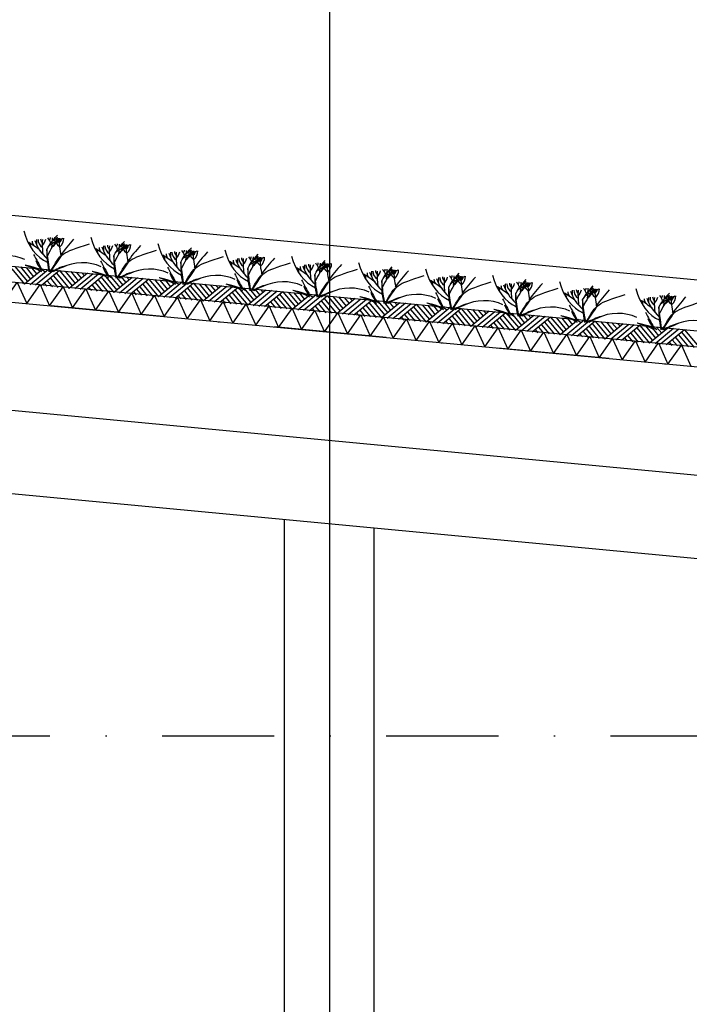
# Model space of a CAD drawing. Extents: x -18628 to 99585, y 127200 to 154480.
# Tile 26 of 59: x 27258 to 30245, y 141620 to 146009. Entities that reach past the tile are written whole.
import ezdxf

# ---------------------------------------------------------------- set-up
doc = ezdxf.new("R2010")
doc.units = 0
doc.header["$LTSCALE"] = 1000
doc.header["$MEASUREMENT"] = 0
doc.linetypes.add('DASHDOT', pattern=[1, 0.5, -0.25, 0, -0.25])
doc.layers.add('B02', color=7, linetype='CONTINUOUS')
doc.layers.add('B03', color=7, linetype='CONTINUOUS')

msp = doc.modelspace()

# ---------------------------------------------------------------- linework, layer by layer
at = {"layer": 'B02', "color": 5, "linetype": 'Continuous'}
msp.add_line((28639.5, 151594.9), (28639.5, 127199.6), dxfattribs=at)
at = {"layer": 'B02', "color": 5, "linetype": 'DASHDOT'}
for p, q in [((99585, 137916), (-15956, 148828)), ((-15111, 142816), (88225.3, 142816))]:
    msp.add_line(p, q, dxfattribs=at)
at = {"layer": 'B03', "color": 5, "linetype": 'Continuous'}
for p, q in [((58068, 142220.9), (-9164.9, 148576)), ((27222.8, 144898.8), (27279.5, 144830.1)), ((27236.8, 144909.5), (27293.7, 144841.8)), ((27261.7, 144907.1), (27306.8, 144852.6)), ((27361.3, 144897.7), (27279.5, 144830.1)), ((27286.6, 144904.8), (27319.9, 144863.5)), ((27311.5, 144902.4), (27334, 144875.2)), ((27336.4, 144900.1), (27348.2, 144886.9)), ((27386.2, 144895.4), (27304.4, 144827.8)), ((27411, 144893), (27329.3, 144825.4)), ((27435.9, 144890.7), (27354.2, 144823.1)), ((27395.5, 144856.3), (27428.9, 144816)), ((27408.7, 144868.1), (27453.8, 144813.6)), ((27421.9, 144880), (27478.7, 144811.3)), ((27435.9, 144890.7), (27492.8, 144823)), ((27460.8, 144888.3), (27505.9, 144833.8)), ((27560.4, 144878.9), (27478.7, 144811.3)), ((27485.7, 144886), (27519, 144844.7)), ((27585.3, 144876.6), (27503.5, 144809)), ((27510.6, 144883.6), (27533.1, 144856.4)), ((27610.2, 144874.2), (27528.4, 144806.6)), ((27535.5, 144881.3), (27547.3, 144868.1)), ((27635, 144871.9), (27553.3, 144804.2)), ((27621, 144861.1), (27677.8, 144792.5)), ((27635, 144871.9), (27691.9, 144804.2)), ((27659.9, 144869.5), (27705, 144815)), ((27759.5, 144860.1), (27677.8, 144792.5)), ((27684.8, 144867.2), (27718.1, 144825.9)), ((27784.4, 144857.8), (27702.7, 144790.1)), ((27709.7, 144864.8), (27732.2, 144837.6)), ((27809.3, 144855.4), (27727.5, 144787.8)), ((27734.6, 144862.5), (27746.4, 144849.3)), ((27367.4, 144834.9), (27379.1, 144820.7)), ((27381.5, 144845.6), (27404, 144818.4)), ((27566.5, 144816.1), (27578.2, 144801.9)), ((27580.6, 144826.8), (27603.1, 144799.5)), ((27594.6, 144837.5), (27628, 144797.2)), ((27607.8, 144849.3), (27652.9, 144794.9)), ((27834.2, 144853.1), (27752.4, 144785.5)), ((27793.8, 144818.7), (27827.1, 144778.4)), ((27806.9, 144830.5), (27852, 144776)), ((27820.1, 144842.3), (27876.9, 144773.7)), ((27834.2, 144853.1), (27891, 144785.4)), ((27859, 144850.7), (27904.1, 144796.2)), ((27958.6, 144841.3), (27876.9, 144773.7)), ((27883.9, 144848.4), (27917.2, 144807)), ((27983.5, 144839), (27901.8, 144771.3)), ((27908.8, 144846), (27931.4, 144818.8)), ((28008.4, 144836.6), (27926.7, 144769)), ((27933.7, 144843.7), (27945.5, 144830.5)), ((28033.3, 144834.3), (27951.6, 144766.6)), ((28006, 144811.7), (28051.1, 144757.2)), ((28019.2, 144823.5), (28076, 144754.9)), ((28033.3, 144834.3), (28090.2, 144766.6)), ((28058.2, 144831.9), (28103.2, 144777.4)), ((28157.7, 144822.5), (28076, 144754.9)), ((28083, 144829.6), (28116.3, 144788.2)), ((28182.6, 144820.2), (28100.9, 144752.5)), ((28107.9, 144827.2), (28130.5, 144800)), ((28207.5, 144817.8), (28125.8, 144750.2)), ((28132.8, 144824.9), (28144.7, 144811.7)), ((28232.4, 144815.5), (28150.7, 144747.8)), ((28232.4, 144815.5), (28289.3, 144747.8)), ((28257.3, 144813.1), (28302.4, 144758.6)), ((28282.2, 144810.8), (28315.4, 144769.4)), ((27765.6, 144797.3), (27777.3, 144783.1)), ((27779.7, 144808), (27802.2, 144780.8)), ((27964.7, 144778.5), (27976.5, 144764.3)), ((27978.8, 144789.2), (28001.3, 144761.9)), ((27992.9, 144799.9), (28026.2, 144759.6)), ((28177.9, 144770.4), (28200.5, 144743.1)), ((28192, 144781.1), (28225.3, 144740.8)), ((28205.2, 144792.9), (28250.2, 144738.4)), ((28218.3, 144804.7), (28275.1, 144736.1)), ((28356.8, 144803.7), (28275.1, 144736.1)), ((28381.7, 144801.4), (28300, 144733.7)), ((28307.1, 144808.4), (28329.6, 144781.2)), ((28406.6, 144799), (28324.9, 144731.4)), ((28332, 144806), (28343.8, 144792.9)), ((28431.5, 144796.6), (28349.8, 144729)), ((28404.3, 144774.1), (28449.3, 144719.6)), ((28417.4, 144785.9), (28474.2, 144717.3)), ((28431.5, 144796.6), (28488.4, 144729)), ((28456.4, 144794.3), (28501.5, 144739.8)), ((28556, 144784.9), (28474.2, 144717.3)), ((28481.3, 144792), (28514.5, 144750.6)), ((28580.8, 144782.5), (28499.1, 144714.9)), ((28506.2, 144789.6), (28528.7, 144762.4)), ((28605.7, 144780.2), (28524, 144712.6)), ((28531.1, 144787.2), (28542.9, 144774.1)), ((28630.6, 144777.9), (28548.9, 144710.2)), ((28616.5, 144767.1), (28673.3, 144698.5)), ((28630.6, 144777.9), (28687.5, 144710.2)), ((28655.5, 144775.5), (28700.6, 144721)), ((28755.1, 144766.1), (28673.3, 144698.5)), ((28680.4, 144773.1), (28713.7, 144731.8)), ((28705.3, 144770.8), (28727.8, 144743.5)), ((28730.2, 144768.4), (28742, 144755.3)), ((28163.8, 144759.6), (28175.6, 144745.5)), ((28363, 144740.9), (28374.7, 144726.7)), ((28377, 144751.6), (28399.6, 144724.3)), ((28391.1, 144762.3), (28424.5, 144722)), ((28576.1, 144732.8), (28598.7, 144705.5)), ((28590.2, 144743.5), (28623.6, 144703.2)), ((28603.4, 144755.3), (28648.5, 144700.8)), ((28780, 144763.7), (28698.2, 144696.1)), ((28804.8, 144761.4), (28723.1, 144693.8)), ((28829.7, 144759), (28748, 144691.4)), ((28789.3, 144724.7), (28822.7, 144684.4)), ((28802.5, 144736.5), (28847.6, 144682)), ((28815.7, 144748.3), (28872.5, 144679.7)), ((28829.7, 144759), (28886.6, 144691.4)), ((28854.6, 144756.7), (28899.7, 144702.2)), ((28954.2, 144747.3), (28872.5, 144679.7)), ((28879.5, 144754.3), (28912.8, 144713)), ((28979.1, 144744.9), (28897.3, 144677.3)), ((28904.4, 144752), (28926.9, 144724.8)), ((29004, 144742.6), (28922.2, 144675)), ((28929.3, 144749.6), (28941.1, 144736.5)), ((29028.8, 144740.2), (28947.1, 144672.6)), ((29014.8, 144729.5), (29071.6, 144660.9)), ((29028.8, 144740.2), (29085.7, 144672.6)), ((29053.7, 144737.9), (29098.8, 144683.4)), ((29153.3, 144728.5), (29071.6, 144660.9)), ((29078.6, 144735.5), (29111.9, 144694.2)), ((29178.2, 144726.1), (29096.5, 144658.5)), ((29103.5, 144733.2), (29126, 144706)), ((29203.1, 144723.8), (29121.3, 144656.2)), ((29128.4, 144730.8), (29140.2, 144717.7)), ((28562.1, 144722), (28573.8, 144707.9)), ((28761.2, 144703.2), (28772.9, 144689.1)), ((28775.2, 144714), (28797.8, 144686.7)), ((28960.3, 144684.4), (28972, 144670.3)), ((28974.4, 144695.2), (28996.9, 144667.9)), ((28988.4, 144705.9), (29021.8, 144665.6)), ((29001.6, 144717.7), (29046.7, 144663.2)), ((29228, 144721.4), (29146.2, 144653.8)), ((29187.5, 144687.1), (29220.9, 144646.8)), ((29200.7, 144698.9), (29245.8, 144644.4)), ((29213.9, 144710.7), (29270.7, 144642.1)), ((29228, 144721.4), (29284.8, 144653.8)), ((29252.8, 144719.1), (29297.9, 144664.6)), ((29352.4, 144709.7), (29270.7, 144642.1)), ((29277.7, 144716.7), (29311, 144675.4)), ((29377.3, 144707.3), (29295.6, 144639.7)), ((29302.6, 144714.4), (29325.2, 144687.1)), ((29402.2, 144705), (29320.5, 144637.4)), ((29327.5, 144712), (29339.3, 144698.9)), ((29427.1, 144702.6), (29345.3, 144635)), ((29399.8, 144680.1), (29444.9, 144625.6)), ((29413, 144691.9), (29469.8, 144623.3)), ((29427.1, 144702.6), (29484, 144635)), ((29452, 144700.3), (29497, 144645.8)), ((29551.5, 144690.9), (29469.8, 144623.3)), ((29476.8, 144697.9), (29510.1, 144656.6)), ((29576.4, 144688.5), (29494.7, 144620.9)), ((29501.7, 144695.6), (29524.3, 144668.3)), ((29601.3, 144686.2), (29519.6, 144618.6)), ((29526.6, 144693.2), (29538.4, 144680.1)), ((29626.2, 144683.8), (29544.5, 144616.2)), ((29626.2, 144683.8), (29683.1, 144616.2)), ((29651.1, 144681.5), (29696.2, 144627)), ((29676, 144679.1), (29709.2, 144637.8)), ((29159.4, 144665.6), (29171.1, 144651.5)), ((29173.5, 144676.4), (29196, 144649.1)), ((29358.5, 144646.8), (29370.2, 144632.7)), ((29372.6, 144657.5), (29395.1, 144630.3)), ((29386.7, 144668.3), (29420, 144628)), ((29571.7, 144638.8), (29594.2, 144611.5)), ((29585.8, 144649.5), (29619.1, 144609.2)), ((29599, 144661.3), (29644, 144606.8)), ((29612.1, 144673.1), (29668.9, 144604.5)), ((29750.6, 144672.1), (29668.9, 144604.5)), ((29775.5, 144669.7), (29693.8, 144602.1)), ((29700.9, 144676.8), (29723.4, 144649.5)), ((29800.4, 144667.4), (29718.7, 144599.8)), ((29725.7, 144674.4), (29737.6, 144661.2)), ((29825.3, 144665), (29743.6, 144597.4)), ((29798.1, 144642.5), (29843.1, 144588)), ((29811.2, 144654.3), (29868, 144585.6)), ((29825.3, 144665), (29882.2, 144597.4)), ((29850.2, 144662.7), (29895.3, 144608.2)), ((29949.8, 144653.3), (29868, 144585.6)), ((29875.1, 144660.3), (29908.3, 144619)), ((29974.6, 144650.9), (29892.9, 144583.3)), ((29900, 144658), (29922.5, 144630.7)), ((29999.5, 144648.6), (29917.8, 144581)), ((29924.9, 144655.6), (29936.7, 144642.5)), ((30024.4, 144646.2), (29942.7, 144578.6)), ((30010.3, 144635.5), (30067.1, 144566.9)), ((30024.4, 144646.2), (30081.3, 144578.6)), ((30049.3, 144643.9), (30094.4, 144589.4)), ((30148.9, 144634.5), (30067.1, 144566.9)), ((30074.2, 144641.5), (30107.5, 144600.2)), ((30099.1, 144639.2), (30121.6, 144611.9)), ((30124, 144636.8), (30135.8, 144623.6)), ((29557.6, 144628), (29569.4, 144613.9)), ((29756.8, 144609.2), (29768.5, 144595)), ((29770.8, 144619.9), (29793.4, 144592.7)), ((29784.9, 144630.7), (29818.2, 144590.4)), ((29969.9, 144601.1), (29992.5, 144573.9)), ((29984, 144611.9), (30017.4, 144571.5)), ((29997.2, 144623.7), (30042.2, 144569.2)), ((30173.8, 144632.1), (30092, 144564.5)), ((30198.6, 144629.8), (30116.9, 144562.1)), ((30223.5, 144627.4), (30141.8, 144559.8)), ((30183.1, 144593.1), (30216.5, 144552.7)), ((30196.3, 144604.9), (30241.4, 144550.4)), ((30209.5, 144616.7), (30266.3, 144548)), ((30223.5, 144627.4), (30280.4, 144559.8)), ((29955.9, 144590.4), (29967.6, 144576.2)), ((30155, 144571.6), (30166.7, 144557.4)), ((30169, 144582.3), (30191.6, 144555.1))]:
    msp.add_line(p, q, dxfattribs=at)
at = {"layer": 'B03', "color": 7, "linetype": 'Continuous'}
msp.add_line((-9176.2, 148348.3), (57981.3, 142006), dxfattribs=at)
at = {"layer": 'B03', "color": 1, "linetype": 'Continuous'}
for p, q in [((-9167.8, 148277.3), (57976.1, 141936)), ((-9176.2, 148187.7), (57971.8, 141846)), ((14649.4, 145084), (42639.5, 142440.5)), ((28439.5, 137966), (28439.5, 143781.6)), ((28839.5, 137966), (28839.5, 143743.8))]:
    msp.add_line(p, q, dxfattribs=at)
at = {"layer": 'B03', "color": 2, "linetype": 'Continuous'}
for p, q in [((14637.7, 145938.7), (42591.9, 143298.6)), ((14592.6, 145460.8), (42546.8, 142820.7))]:
    msp.add_line(p, q, dxfattribs=at)
at = {"layer": 'B03', "color": 5, "linetype": 'Continuous'}
for points in [[(27187.6, 144753.4), (27247.1, 144838.1), (27289.7, 144743.7)], [(27289.7, 144743.7), (27349.2, 144828.5), (27391.8, 144734.1)], [(27391.8, 144734.1), (27451.4, 144818.9), (27494, 144724.4)], [(27494, 144724.4), (27553.5, 144809.2), (27596.1, 144714.8)], [(27596.1, 144714.8), (27655.7, 144799.5), (27698.3, 144705.1)], [(27698.3, 144705.1), (27757.8, 144789.9), (27800.4, 144695.5)], [(27800.4, 144695.5), (27860, 144780.3), (27902.6, 144685.8)], [(27902.6, 144685.8), (27962.1, 144770.6), (28004.7, 144676.2)], [(28004.7, 144676.2), (28064.3, 144761), (28106.9, 144666.5)], [(28106.9, 144666.5), (28166.4, 144751.3), (28209, 144656.9)], [(28209, 144656.9), (28268.5, 144741.7), (28311.2, 144647.2)], [(28311.2, 144647.2), (28370.7, 144732), (28413.3, 144637.6)], [(28413.3, 144637.6), (28472.8, 144722.4), (28515.5, 144628)], [(28515.5, 144628), (28575, 144712.7), (28617.6, 144618.3)], [(28617.6, 144618.3), (28677.1, 144703.1), (28719.7, 144608.7)], [(28719.7, 144608.7), (28779.3, 144693.4), (28821.9, 144599)], [(28821.9, 144599), (28881.4, 144683.8), (28924, 144589.4)], [(28924, 144589.4), (28983.6, 144674.1), (29026.2, 144579.7)], [(29026.2, 144579.7), (29085.7, 144664.5), (29128.3, 144570.1)], [(29128.3, 144570.1), (29187.9, 144654.9), (29230.5, 144560.4)], [(29230.5, 144560.4), (29290, 144645.2), (29332.6, 144550.8)], [(29332.6, 144550.8), (29392.2, 144635.5), (29434.8, 144541.1)], [(29434.8, 144541.1), (29494.3, 144625.9), (29536.9, 144531.5)], [(29536.9, 144531.5), (29596.4, 144616.3), (29639, 144521.8)], [(29639, 144521.8), (29698.6, 144606.6), (29741.2, 144512.2)], [(29741.2, 144512.2), (29800.7, 144597), (29843.3, 144502.5)], [(29843.3, 144502.5), (29902.9, 144587.3), (29945.5, 144492.9)], [(29945.5, 144492.9), (30005, 144577.7), (30047.6, 144483.2)], [(30047.6, 144483.2), (30107.2, 144568), (30149.8, 144473.6)], [(30149.8, 144473.6), (30209.3, 144558.4), (30251.9, 144464)]]:
    msp.add_lwpolyline(points, dxfattribs=at)
for centre, major_axis, ratio, start_param, end_param in [((27433.3, 145138.6), (0, 221.9), 0.744818, 1.89324, 2.833024), ((27422.2, 145029), (82.2, 0), 0.660641, 3.127227, 3.861374), ((27395.5, 145031.3), (43.9, 0), 0.660641, 3.11489, 3.740647), ((27240.4, 145046.4), (136.6, 0), 0.660641, 5.766599, 6.106268), ((28126.4, 144802.2), (780.2, 0), 0.660641, 2.672959, 2.83724), ((27291.6, 145001.9), (106.3, 0), 0.660641, 0.168666, 0.523639), ((27363.4, 145037.4), (32.1, 0), 0.660641, 5.702662, 6.319964), ((28191.8, 144479.5), (1125.8, 0), 0.660641, 2.302834, 2.361653), ((26474.1, 145041.8), (930.5, 0), 0.660641, 6.203932, 6.276051), ((27277.5, 145108.7), (182, 0), 0.660641, 5.494245, 5.671447), ((27589.2, 144929.8), (209.9, 0), 0.660641, 2.289302, 2.622785), ((27540.3, 145052.3), (133, 0), 0.660641, 3.3755, 3.801171), ((27449, 145031.9), (27.8, 0), 0.660641, 3.052601, 4.146823), ((28065.6, 145026.1), (631.5, 0), 0.660641, 3.120153, 3.307181), ((27347.8, 145035), (107, 0), 0.660641, 5.689062, 6.294216), ((27400.8, 145033.7), (43.8, 0), 0.660641, 5.674398, 6.301457), ((29106.6, 144407.8), (1864.2, 0), 0.660641, 2.611038, 2.678375), ((27732, 145110.3), (0, 221.9), 0.744818, 1.89324, 2.833024), ((26958.4, 144767.9), (506.6, 0), 0.660641, 0.68343, 0.834515), ((27283.7, 144998), (25, 0), 0.660641, 6.250795, 7.087454), ((27380.3, 145021), (66.2, 0), 0.660641, 3.115421, 3.534564), ((27667.4, 145075.2), (349.9, 0), 0.660641, 3.359516, 3.751905), ((38266.1, 144986.1), (10932.7, 0), 0.660641, 3.135652, 3.138449), ((28230.8, 145010.5), (871.9, 0), 0.660641, 3.10941, 3.218759), ((27257.1, 144739.7), (506.6, 0), 0.660641, 0.68343, 0.834515), ((27679, 144992.8), (66.2, 0), 0.660641, 3.115421, 3.534564), ((27966.1, 145047), (349.9, 0), 0.660641, 3.359516, 3.751905), ((38564.8, 144957.9), (10932.7, 0), 0.660641, 3.135652, 3.138449), ((27720.9, 145000.8), (82.2, 0), 0.660641, 3.127227, 3.861374), ((27694.1, 145003.1), (43.9, 0), 0.660641, 3.11489, 3.740647), ((28529.5, 144982.2), (871.9, 0), 0.660641, 3.10941, 3.218759), ((27539, 145018.2), (136.6, 0), 0.660641, 5.766599, 6.106268), ((28425.1, 144774), (780.2, 0), 0.660641, 2.672959, 2.83724), ((27590.3, 144973.7), (106.3, 0), 0.660641, 0.168666, 0.523639), ((27662.1, 145009.2), (32.1, 0), 0.660641, 5.702662, 6.319964), ((28490.5, 144451.3), (1125.8, 0), 0.660641, 2.302834, 2.361653), ((26772.7, 145013.6), (930.5, 0), 0.660641, 6.203932, 6.276051), ((27576.2, 145080.5), (182, 0), 0.660641, 5.494245, 5.671447), ((27887.8, 144901.6), (209.9, 0), 0.660641, 2.289302, 2.622785), ((27839, 145024.1), (133, 0), 0.660641, 3.3755, 3.801171), ((27747.6, 145003.6), (27.8, 0), 0.660641, 3.052601, 4.146823), ((28364.3, 144997.9), (631.5, 0), 0.660641, 3.120153, 3.307181), ((27646.5, 145006.8), (107, 0), 0.660641, 5.689062, 6.294216), ((27699.4, 145005.5), (43.8, 0), 0.660641, 5.674398, 6.301457), ((29405.3, 144379.6), (1864.2, 0), 0.660641, 2.611038, 2.678375), ((28030.7, 145082.1), (0, 221.9), 0.744818, 1.89324, 2.833024), ((27197.7, 144862.1), (144.6, 0), 0.660641, 0.95331, 2.235111), ((36348.4, 147049.6), (9564.7, 0), 0.660641, 3.478125, 3.489628), ((27582.4, 144969.8), (25, 0), 0.660641, 6.250795, 7.087454), ((27555.8, 144711.5), (506.6, 0), 0.660641, 0.68343, 0.834515), ((27881.1, 144941.6), (25, 0), 0.660641, 6.250795, 7.087454), ((27977.7, 144964.5), (66.2, 0), 0.660641, 3.115421, 3.534564), ((28264.7, 145018.7), (349.9, 0), 0.660641, 3.359516, 3.751905), ((38863.4, 144929.7), (10932.7, 0), 0.660641, 3.135652, 3.138449), ((28019.5, 144972.6), (82.2, 0), 0.660641, 3.127227, 3.861374), ((27992.8, 144974.9), (43.9, 0), 0.660641, 3.11489, 3.740647), ((28828.2, 144954), (871.9, 0), 0.660641, 3.10941, 3.218759), ((27837.7, 144990), (136.6, 0), 0.660641, 5.766599, 6.106268), ((28723.8, 144745.8), (780.2, 0), 0.660641, 2.672959, 2.83724), ((27888.9, 144945.5), (106.3, 0), 0.660641, 0.168666, 0.523639), ((27960.8, 144981), (32.1, 0), 0.660641, 5.702662, 6.319964), ((28789.1, 144423.1), (1125.8, 0), 0.660641, 2.302834, 2.361653), ((27071.4, 144985.4), (930.5, 0), 0.660641, 6.203932, 6.276051), ((27874.9, 145052.3), (182, 0), 0.660641, 5.494245, 5.671447), ((28186.5, 144873.4), (209.9, 0), 0.660641, 2.289302, 2.622785), ((28137.7, 144995.9), (133, 0), 0.660641, 3.3755, 3.801171), ((28046.3, 144975.4), (27.8, 0), 0.660641, 3.052601, 4.146823), ((28662.9, 144969.6), (631.5, 0), 0.660641, 3.120153, 3.307181), ((27945.2, 144978.5), (107, 0), 0.660641, 5.689062, 6.294216), ((27998.1, 144977.3), (43.8, 0), 0.660641, 5.674398, 6.301457), ((29704, 144351.3), (1864.2, 0), 0.660641, 2.611038, 2.678375), ((28329.4, 145053.9), (0, 221.9), 0.744818, 1.89324, 2.833024), ((39162.1, 144901.5), (10932.7, 0), 0.660641, 3.135652, 3.138449), ((28318.2, 144944.4), (82.2, 0), 0.660641, 3.127227, 3.861374), ((28291.5, 144946.7), (43.9, 0), 0.660641, 3.11489, 3.740647), ((29126.8, 144925.8), (871.9, 0), 0.660641, 3.10941, 3.218759), ((28136.4, 144961.8), (136.6, 0), 0.660641, 5.766599, 6.106268), ((29022.5, 144717.6), (780.2, 0), 0.660641, 2.672959, 2.83724), ((28187.6, 144917.3), (106.3, 0), 0.660641, 0.168666, 0.523639), ((28259.5, 144952.8), (32.1, 0), 0.660641, 5.702662, 6.319964), ((29087.8, 144394.9), (1125.8, 0), 0.660641, 2.302834, 2.361653), ((27370.1, 144957.2), (930.5, 0), 0.660641, 6.203932, 6.276051), ((28173.5, 145024.1), (182, 0), 0.660641, 5.494245, 5.671447), ((28485.2, 144845.2), (209.9, 0), 0.660641, 2.289302, 2.622785), ((28436.3, 144967.7), (133, 0), 0.660641, 3.3755, 3.801171), ((28345, 144947.2), (27.8, 0), 0.660641, 3.052601, 4.146823), ((28961.6, 144941.4), (631.5, 0), 0.660641, 3.120153, 3.307181), ((28243.8, 144950.3), (107, 0), 0.660641, 5.689062, 6.294216), ((28296.8, 144949.1), (43.8, 0), 0.660641, 5.674398, 6.301457), ((30002.6, 144323.1), (1864.2, 0), 0.660641, 2.611038, 2.678375), ((28628, 145025.7), (0, 221.9), 0.744818, 1.89324, 2.833024), ((27552.8, 144969.9), (228.6, 0), 0.660641, 3.374473, 3.651764), ((27545.8, 144783.8), (210.8, 0), 0.660641, 1.96762, 2.325094), ((27536.5, 144800.2), (181.9, 0), 0.660641, 2.065597, 2.35593), ((27537.9, 144830), (144.6, 0), 0.660641, 0.95331, 2.235111), ((36647, 147021.4), (9564.7, 0), 0.660641, 3.478125, 3.489628), ((27851.4, 144941.7), (228.6, 0), 0.660641, 3.374473, 3.651764), ((27836.6, 144801.8), (144.6, 0), 0.660641, 0.95331, 2.235111), ((36945.7, 146993.2), (9564.7, 0), 0.660641, 3.478125, 3.489628), ((27854.5, 144683.3), (506.6, 0), 0.660641, 0.68343, 0.834515), ((28179.7, 144913.4), (25, 0), 0.660641, 6.250795, 7.087454), ((28276.3, 144936.3), (66.2, 0), 0.660641, 3.115421, 3.534564), ((28563.4, 144990.5), (349.9, 0), 0.660641, 3.359516, 3.751905), ((28153.1, 144655.1), (506.6, 0), 0.660641, 0.68343, 0.834515), ((28575, 144908.1), (66.2, 0), 0.660641, 3.115421, 3.534564), ((28862.1, 144962.3), (349.9, 0), 0.660641, 3.359516, 3.751905), ((39460.8, 144873.3), (10932.7, 0), 0.660641, 3.135652, 3.138449), ((28616.9, 144916.2), (82.2, 0), 0.660641, 3.127227, 3.861374), ((28590.2, 144918.5), (43.9, 0), 0.660641, 3.11489, 3.740647), ((29425.5, 144897.6), (871.9, 0), 0.660641, 3.10941, 3.218759), ((28435, 144933.5), (136.6, 0), 0.660641, 5.766599, 6.106268), ((29321.1, 144689.4), (780.2, 0), 0.660641, 2.672959, 2.83724), ((28486.3, 144889.1), (106.3, 0), 0.660641, 0.168666, 0.523639), ((28558.1, 144924.6), (32.1, 0), 0.660641, 5.702662, 6.319964), ((29386.5, 144366.6), (1125.8, 0), 0.660641, 2.302834, 2.361653), ((27668.7, 144929), (930.5, 0), 0.660641, 6.203932, 6.276051), ((28472.2, 144995.9), (182, 0), 0.660641, 5.494245, 5.671447), ((28783.8, 144817), (209.9, 0), 0.660641, 2.289302, 2.622785), ((28735, 144939.5), (133, 0), 0.660641, 3.3755, 3.801171), ((28643.6, 144919), (27.8, 0), 0.660641, 3.052601, 4.146823), ((29260.3, 144913.2), (631.5, 0), 0.660641, 3.120153, 3.307181), ((28542.5, 144922.1), (107, 0), 0.660641, 5.689062, 6.294216), ((28595.4, 144920.8), (43.8, 0), 0.660641, 5.674398, 6.301457), ((30301.3, 144294.9), (1864.2, 0), 0.660641, 2.611038, 2.678375), ((28926.7, 144997.5), (0, 221.9), 0.744818, 1.89324, 2.833024), ((28770.9, 144967.7), (182, 0), 0.660641, 5.494245, 5.671447), ((29225.4, 144969.3), (0, 221.9), 0.744818, 1.89324, 2.833024), ((27844.5, 144755.5), (210.8, 0), 0.660641, 1.96762, 2.325094), ((27835.1, 144772), (181.9, 0), 0.660641, 2.065597, 2.35593), ((28150.1, 144913.5), (228.6, 0), 0.660641, 3.374473, 3.651764), ((28143.1, 144727.3), (210.8, 0), 0.660641, 1.96762, 2.325094), ((28135.3, 144773.6), (144.6, 0), 0.660641, 0.95331, 2.235111), ((37244.4, 146965), (9564.7, 0), 0.660641, 3.478125, 3.489628), ((28478.4, 144885.2), (25, 0), 0.660641, 6.250795, 7.087454), ((28451.8, 144626.9), (506.6, 0), 0.660641, 0.68343, 0.834515), ((28777.1, 144857), (25, 0), 0.660641, 6.250795, 7.087454), ((28873.7, 144879.9), (66.2, 0), 0.660641, 3.115421, 3.534564), ((29160.8, 144934.1), (349.9, 0), 0.660641, 3.359516, 3.751905), ((39759.5, 144845.1), (10932.7, 0), 0.660641, 3.135652, 3.138449), ((28915.6, 144888), (82.2, 0), 0.660641, 3.127227, 3.861374), ((28888.8, 144890.3), (43.9, 0), 0.660641, 3.11489, 3.740647), ((29724.2, 144869.4), (871.9, 0), 0.660641, 3.10941, 3.218759), ((28733.7, 144905.3), (136.6, 0), 0.660641, 5.766599, 6.106268), ((29619.8, 144661.2), (780.2, 0), 0.660641, 2.672959, 2.83724), ((28785, 144860.9), (106.3, 0), 0.660641, 0.168666, 0.523639), ((28856.8, 144896.4), (32.1, 0), 0.660641, 5.702662, 6.319964), ((29685.1, 144338.4), (1125.8, 0), 0.660641, 2.302834, 2.361653), ((27967.4, 144900.8), (930.5, 0), 0.660641, 6.203932, 6.276051), ((29082.5, 144788.8), (209.9, 0), 0.660641, 2.289302, 2.622785), ((29033.7, 144911.3), (133, 0), 0.660641, 3.3755, 3.801171), ((28942.3, 144890.8), (27.8, 0), 0.660641, 3.052601, 4.146823), ((29558.9, 144885), (631.5, 0), 0.660641, 3.120153, 3.307181), ((28841.2, 144893.9), (107, 0), 0.660641, 5.689062, 6.294216), ((28894.1, 144892.6), (43.8, 0), 0.660641, 5.674398, 6.301457), ((30600, 144266.7), (1864.2, 0), 0.660641, 2.611038, 2.678375), ((29459.4, 144905.9), (349.9, 0), 0.660641, 3.359516, 3.751905), ((40058.1, 144816.9), (10932.7, 0), 0.660641, 3.135652, 3.138449), ((29214.2, 144859.8), (82.2, 0), 0.660641, 3.127227, 3.861374), ((29187.5, 144862.1), (43.9, 0), 0.660641, 3.11489, 3.740647), ((30022.8, 144841.2), (871.9, 0), 0.660641, 3.10941, 3.218759), ((29032.4, 144877.1), (136.6, 0), 0.660641, 5.766599, 6.106268), ((29918.5, 144633), (780.2, 0), 0.660641, 2.672959, 2.83724), ((29083.6, 144832.7), (106.3, 0), 0.660641, 0.168666, 0.523639), ((29155.5, 144868.2), (32.1, 0), 0.660641, 5.702662, 6.319964), ((29983.8, 144310.2), (1125.8, 0), 0.660641, 2.302834, 2.361653), ((28266.1, 144872.5), (930.5, 0), 0.660641, 6.203932, 6.276051), ((29069.5, 144939.5), (182, 0), 0.660641, 5.494245, 5.671447), ((29381.2, 144760.5), (209.9, 0), 0.660641, 2.289302, 2.622785), ((29332.3, 144883.1), (133, 0), 0.660641, 3.3755, 3.801171), ((29241, 144862.6), (27.8, 0), 0.660641, 3.052601, 4.146823), ((29857.6, 144856.8), (631.5, 0), 0.660641, 3.120153, 3.307181), ((29139.8, 144865.7), (107, 0), 0.660641, 5.689062, 6.294216), ((29192.8, 144864.4), (43.8, 0), 0.660641, 5.674398, 6.301457), ((30898.7, 144238.5), (1864.2, 0), 0.660641, 2.611038, 2.678375), ((29524, 144941.1), (0, 221.9), 0.744818, 1.89324, 2.833024), ((28133.8, 144743.8), (181.9, 0), 0.660641, 2.065597, 2.35593), ((28448.8, 144885.3), (228.6, 0), 0.660641, 3.374473, 3.651764), ((28441.8, 144699.1), (210.8, 0), 0.660641, 1.96762, 2.325094), ((28432.5, 144715.6), (181.9, 0), 0.660641, 2.065597, 2.35593), ((28433.9, 144745.4), (144.6, 0), 0.660641, 0.95331, 2.235111), ((37543.1, 146936.8), (9564.7, 0), 0.660641, 3.478125, 3.489628), ((28747.4, 144857.1), (228.6, 0), 0.660641, 3.374473, 3.651764), ((28732.6, 144717.2), (144.6, 0), 0.660641, 0.95331, 2.235111), ((37841.7, 146908.6), (9564.7, 0), 0.660641, 3.478125, 3.489628), ((28750.5, 144598.7), (506.6, 0), 0.660641, 0.68343, 0.834515), ((29075.8, 144828.8), (25, 0), 0.660641, 6.250795, 7.087454), ((29172.3, 144851.7), (66.2, 0), 0.660641, 3.115421, 3.534564), ((29049.1, 144570.5), (506.6, 0), 0.660641, 0.68343, 0.834515), ((29374.4, 144800.6), (25, 0), 0.660641, 6.250795, 7.087454), ((29471, 144823.5), (66.2, 0), 0.660641, 3.115421, 3.534564), ((29758.1, 144877.7), (349.9, 0), 0.660641, 3.359516, 3.751905), ((40356.8, 144788.7), (10932.7, 0), 0.660641, 3.135652, 3.138449), ((29512.9, 144831.6), (82.2, 0), 0.660641, 3.127227, 3.861374), ((29486.2, 144833.9), (43.9, 0), 0.660641, 3.11489, 3.740647), ((30321.5, 144813), (871.9, 0), 0.660641, 3.10941, 3.218759), ((29331.1, 144848.9), (136.6, 0), 0.660641, 5.766599, 6.106268), ((30217.1, 144604.7), (780.2, 0), 0.660641, 2.672959, 2.83724), ((29382.3, 144804.5), (106.3, 0), 0.660641, 0.168666, 0.523639), ((29454.1, 144840), (32.1, 0), 0.660641, 5.702662, 6.319964), ((30282.5, 144282), (1125.8, 0), 0.660641, 2.302834, 2.361653), ((28564.7, 144844.3), (930.5, 0), 0.660641, 6.203932, 6.276051), ((29368.2, 144911.3), (182, 0), 0.660641, 5.494245, 5.671447), ((29679.8, 144732.3), (209.9, 0), 0.660641, 2.289302, 2.622785), ((29631, 144854.9), (133, 0), 0.660641, 3.3755, 3.801171), ((29539.6, 144834.4), (27.8, 0), 0.660641, 3.052601, 4.146823), ((30156.3, 144828.6), (631.5, 0), 0.660641, 3.120153, 3.307181), ((29438.5, 144837.5), (107, 0), 0.660641, 5.689062, 6.294216), ((29491.5, 144836.2), (43.8, 0), 0.660641, 5.674398, 6.301457), ((31197.3, 144210.3), (1864.2, 0), 0.660641, 2.611038, 2.678375), ((29822.7, 144912.9), (0, 221.9), 0.744818, 1.89324, 2.833024), ((29681, 144776.2), (106.3, 0), 0.660641, 0.168666, 0.523639), ((29752.8, 144811.8), (32.1, 0), 0.660641, 5.702662, 6.319964), ((28863.4, 144816.1), (930.5, 0), 0.660641, 6.203932, 6.276051), ((29666.9, 144883.1), (182, 0), 0.660641, 5.494245, 5.671447), ((29737.2, 144809.3), (107, 0), 0.660641, 5.689062, 6.294216), ((30162.9, 144880.7), (0, 221.9), 0.744818, 1.89324, 2.833024), ((28740.5, 144670.9), (210.8, 0), 0.660641, 1.96762, 2.325094), ((28731.2, 144687.4), (181.9, 0), 0.660641, 2.065597, 2.35593), ((29046.1, 144828.9), (228.6, 0), 0.660641, 3.374473, 3.651764), ((29039.1, 144642.7), (210.8, 0), 0.660641, 1.96762, 2.325094), ((29031.3, 144689), (144.6, 0), 0.660641, 0.95331, 2.235111), ((38140.4, 146880.4), (9564.7, 0), 0.660641, 3.478125, 3.489628), ((29347.8, 144542.3), (506.6, 0), 0.660641, 0.68343, 0.834515), ((29673.1, 144772.4), (25, 0), 0.660641, 6.250795, 7.087454), ((29769.7, 144795.3), (66.2, 0), 0.660641, 3.115421, 3.534564), ((30056.8, 144849.5), (349.9, 0), 0.660641, 3.359516, 3.751905), ((40655.5, 144760.5), (10932.7, 0), 0.660641, 3.135652, 3.138449), ((29811.6, 144803.4), (82.2, 0), 0.660641, 3.127227, 3.861374), ((29784.8, 144805.7), (43.9, 0), 0.660641, 3.11489, 3.740647), ((30620.2, 144784.8), (871.9, 0), 0.660641, 3.10941, 3.218759), ((29629.7, 144820.7), (136.6, 0), 0.660641, 5.766599, 6.106268), ((30515.8, 144576.5), (780.2, 0), 0.660641, 2.672959, 2.83724), ((30581.2, 144253.8), (1125.8, 0), 0.660641, 2.302834, 2.361653), ((29978.5, 144704.1), (209.9, 0), 0.660641, 2.289302, 2.622785), ((29929.7, 144826.6), (133, 0), 0.660641, 3.3755, 3.801171), ((29838.3, 144806.2), (27.8, 0), 0.660641, 3.052601, 4.146823), ((30455, 144800.4), (631.5, 0), 0.660641, 3.120153, 3.307181), ((29790.1, 144808), (43.8, 0), 0.660641, 5.674398, 6.301457), ((31496, 144182.1), (1864.2, 0), 0.660641, 2.611038, 2.678375), ((30397, 144817.3), (349.9, 0), 0.660641, 3.359516, 3.751905), ((40995.7, 144728.3), (10932.7, 0), 0.660641, 3.135652, 3.138449), ((30151.8, 144771.2), (82.2, 0), 0.660641, 3.127227, 3.861374), ((30125.1, 144773.5), (43.9, 0), 0.660641, 3.11489, 3.740647), ((30960.4, 144752.6), (871.9, 0), 0.660641, 3.10941, 3.218759), ((29969.9, 144788.6), (136.6, 0), 0.660641, 5.766599, 6.106268), ((30856, 144544.4), (780.2, 0), 0.660641, 2.672959, 2.83724), ((30021.2, 144744.1), (106.3, 0), 0.660641, 0.168666, 0.523639), ((30093, 144779.6), (32.1, 0), 0.660641, 5.702662, 6.319964), ((30921.4, 144221.7), (1125.8, 0), 0.660641, 2.302834, 2.361653), ((29203.6, 144784), (930.5, 0), 0.660641, 6.203932, 6.276051), ((30007.1, 144850.9), (182, 0), 0.660641, 5.494245, 5.671447), ((30318.7, 144672), (209.9, 0), 0.660641, 2.289302, 2.622785), ((30269.9, 144794.5), (133, 0), 0.660641, 3.3755, 3.801171), ((30178.5, 144774), (27.8, 0), 0.660641, 3.052601, 4.146823), ((30795.2, 144768.3), (631.5, 0), 0.660641, 3.120153, 3.307181), ((30077.4, 144777.1), (107, 0), 0.660641, 5.689062, 6.294216), ((30130.3, 144775.9), (43.8, 0), 0.660641, 5.674398, 6.301457), ((31836.2, 144150), (1864.2, 0), 0.660641, 2.611038, 2.678375), ((29029.8, 144659.2), (181.9, 0), 0.660641, 2.065597, 2.35593), ((29344.8, 144800.6), (228.6, 0), 0.660641, 3.374473, 3.651764), ((29337.8, 144614.5), (210.8, 0), 0.660641, 1.96762, 2.325094), ((29328.5, 144631), (181.9, 0), 0.660641, 2.065597, 2.35593), ((29329.9, 144660.8), (144.6, 0), 0.660641, 0.95331, 2.235111), ((38439.1, 146852.2), (9564.7, 0), 0.660641, 3.478125, 3.489628), ((29643.5, 144772.4), (228.6, 0), 0.660641, 3.374473, 3.651764), ((29628.6, 144632.5), (144.6, 0), 0.660641, 0.95331, 2.235111), ((38737.7, 146823.9), (9564.7, 0), 0.660641, 3.478125, 3.489628), ((29688, 144510.1), (506.6, 0), 0.660641, 0.68343, 0.834515), ((30013.3, 144740.2), (25, 0), 0.660641, 6.250795, 7.087454), ((30109.9, 144763.2), (66.2, 0), 0.660641, 3.115421, 3.534564), ((29636.5, 144586.3), (210.8, 0), 0.660641, 1.96762, 2.325094), ((29627.2, 144602.8), (181.9, 0), 0.660641, 2.065597, 2.35593), ((29942.1, 144744.2), (228.6, 0), 0.660641, 3.374473, 3.651764), ((29935.1, 144558.1), (210.8, 0), 0.660641, 1.96762, 2.325094), ((29925.8, 144574.6), (181.9, 0), 0.660641, 2.065597, 2.35593), ((29927.3, 144604.3), (144.6, 0), 0.660641, 0.95331, 2.235111), ((39077.9, 146791.8), (9564.7, 0), 0.660641, 3.478125, 3.489628), ((30282.3, 144712.1), (228.6, 0), 0.660641, 3.374473, 3.651764), ((30275.4, 144525.9), (210.8, 0), 0.660641, 1.96762, 2.325094), ((30266, 144542.4), (181.9, 0), 0.660641, 2.065597, 2.35593), ((30267.5, 144572.2), (144.6, 0), 0.660641, 0.95331, 2.235111)]:
    msp.add_ellipse(centre, major_axis=major_axis, ratio=ratio, start_param=start_param, end_param=end_param, dxfattribs=at)
for points in [[(27379.7, 144985.4), (27398, 145017.2), (27398, 145017.2), (27426.6, 145048.2)], [(27390.2, 144885.2), (27380.7, 144937.2), (27380.7, 144938), (27381, 144987)], [(27395.8, 144886.7), (27442.8, 144969.7), (27442.8, 144969.7), (27569.5, 145009.8)], [(27678.4, 144957.2), (27696.7, 144989), (27696.7, 144989), (27725.2, 145020)], [(27977, 144929), (27995.3, 144960.8), (27995.3, 144960.8), (28023.9, 144991.8)], [(27393.2, 144885.9), (27384.5, 144940.3), (27384.5, 144940.3), (27379.7, 144985.4)], [(27396.1, 144885.2), (27444, 144955.7), (27444.1, 144955.9), (27446.6, 144958.8)], [(27691.9, 144857.7), (27683.2, 144912.1), (27683.2, 144912.1), (27678.4, 144957.2)], [(27688.8, 144857), (27679.3, 144909), (27679.3, 144909.8), (27679.7, 144958.8)], [(27694.5, 144858.5), (27741.5, 144941.5), (27741.5, 144941.5), (27868.2, 144981.6)], [(27993.1, 144830.3), (28040.1, 144913.3), (28040.1, 144913.3), (28166.8, 144953.4)], [(28275.7, 144900.8), (28294, 144932.6), (28294, 144932.6), (28322.6, 144963.6)], [(27370.2, 144885.2), (27353.1, 144896.8), (27341.7, 144899.8), (27282.5, 144915)], [(27357.1, 144885.2), (27341.5, 144895.2), (27329.7, 144899), (27283.8, 144914.2)], [(27694.8, 144857), (27742.7, 144927.5), (27742.8, 144927.7), (27745.2, 144930.6)], [(27990.5, 144829.5), (27981.9, 144883.9), (27981.9, 144883.9), (27977, 144929)], [(27987.5, 144828.8), (27978, 144880.8), (27978, 144881.6), (27978.3, 144930.5)], [(27993.5, 144828.8), (28041.3, 144899.3), (28041.4, 144899.5), (28043.9, 144902.4)], [(28289.2, 144801.3), (28280.6, 144855.7), (28280.6, 144855.7), (28275.7, 144900.8)], [(28286.2, 144800.6), (28276.7, 144852.6), (28276.7, 144853.4), (28277, 144902.3)], [(28291.8, 144802.1), (28338.8, 144885.1), (28338.8, 144885.1), (28465.5, 144925.2)], [(28574.4, 144872.6), (28592.7, 144904.4), (28592.7, 144904.4), (28621.3, 144935.4)], [(28873.1, 144844.4), (28891.3, 144876.2), (28891.3, 144876.2), (28919.9, 144907.2)], [(27668.8, 144857), (27651.8, 144868.6), (27640.3, 144871.6), (27581.2, 144886.8)], [(27655.8, 144857), (27640.1, 144867), (27628.3, 144870.9), (27582.4, 144886)], [(27967.5, 144828.8), (27950.5, 144840.4), (27939, 144843.4), (27879.8, 144858.5)], [(27954.5, 144828.8), (27938.8, 144838.8), (27927, 144842.6), (27881.1, 144857.8)], [(28292.2, 144800.6), (28340, 144871.1), (28340.1, 144871.3), (28342.6, 144874.2)], [(28587.9, 144773.1), (28579.2, 144827.5), (28579.2, 144827.5), (28574.4, 144872.6)], [(28584.8, 144772.4), (28575.3, 144824.4), (28575.3, 144825.1), (28575.7, 144874.1)], [(28590.5, 144773.9), (28637.5, 144856.9), (28637.5, 144856.9), (28764.2, 144897)], [(28889.1, 144745.7), (28936.1, 144828.7), (28936.1, 144828.7), (29062.8, 144868.8)], [(29171.7, 144816.2), (29190, 144848), (29190, 144848), (29218.6, 144879)], [(28266.2, 144800.6), (28249.1, 144812.2), (28237.7, 144815.1), (28178.5, 144830.3)], [(28253.1, 144800.6), (28237.5, 144810.5), (28225.7, 144814.4), (28179.8, 144829.6)], [(28590.8, 144772.4), (28638.7, 144842.9), (28638.8, 144843), (28641.3, 144846)], [(28886.5, 144744.9), (28877.9, 144799.3), (28877.9, 144799.3), (28873.1, 144844.4)], [(28883.5, 144744.2), (28874, 144796.2), (28874, 144796.9), (28874.3, 144845.9)], [(28889.5, 144744.2), (28937.3, 144814.7), (28937.4, 144814.8), (28939.9, 144817.8)], [(29185.2, 144716.7), (29176.6, 144771.1), (29176.6, 144771.1), (29171.7, 144816.2)], [(29182.2, 144716), (29172.7, 144768), (29172.7, 144768.7), (29173, 144817.7)], [(29187.8, 144717.5), (29234.8, 144800.5), (29234.8, 144800.5), (29361.5, 144840.5)], [(29470.4, 144788), (29488.7, 144819.8), (29488.7, 144819.8), (29517.3, 144850.8)], [(29486.5, 144689.2), (29533.5, 144772.3), (29533.5, 144772.3), (29660.2, 144812.3)], [(29769.1, 144759.7), (29787.3, 144791.5), (29787.3, 144791.5), (29815.9, 144822.5)], [(28564.8, 144772.4), (28547.8, 144784), (28536.3, 144786.9), (28477.2, 144802.1)], [(28551.8, 144772.4), (28536.1, 144782.3), (28524.3, 144786.2), (28478.5, 144801.4)], [(28863.5, 144744.2), (28846.5, 144755.8), (28835, 144758.7), (28775.8, 144773.9)], [(28850.5, 144744.2), (28834.8, 144754.1), (28823, 144758), (28777.1, 144773.1)], [(29188.2, 144716), (29236, 144786.5), (29236.1, 144786.6), (29238.6, 144789.6)], [(29483.9, 144688.5), (29475.2, 144742.9), (29475.2, 144742.9), (29470.4, 144788)], [(29480.9, 144687.8), (29471.3, 144739.8), (29471.4, 144740.5), (29471.7, 144789.5)], [(29785.1, 144661), (29832.2, 144744), (29832.2, 144744), (29958.8, 144784.1)], [(30109.3, 144727.6), (30127.6, 144759.4), (30127.6, 144759.4), (30156.2, 144790.4)], [(29162.2, 144716), (29145.1, 144727.6), (29133.7, 144730.5), (29074.5, 144745.7)], [(29149.1, 144716), (29133.5, 144725.9), (29121.7, 144729.8), (29075.8, 144744.9)], [(29486.8, 144687.8), (29534.7, 144758.3), (29534.8, 144758.4), (29537.3, 144761.4)], [(29782.6, 144660.3), (29773.9, 144714.7), (29773.9, 144714.7), (29769.1, 144759.7)], [(29779.5, 144659.5), (29770, 144711.6), (29770, 144712.3), (29770.4, 144761.3)], [(29785.5, 144659.5), (29833.3, 144730.1), (29833.5, 144730.2), (29835.9, 144733.2)], [(30122.8, 144628.1), (30114.1, 144682.5), (30114.1, 144682.5), (30109.3, 144727.6)], [(30119.8, 144627.4), (30110.2, 144679.4), (30110.2, 144680.2), (30110.6, 144729.1)], [(30125.4, 144628.9), (30172.4, 144711.9), (30172.4, 144711.9), (30299.1, 144752)], [(29460.8, 144687.8), (29443.8, 144699.4), (29432.4, 144702.3), (29373.2, 144717.5)], [(29447.8, 144687.8), (29432.1, 144697.7), (29420.3, 144701.6), (29374.5, 144716.7)], [(29759.5, 144659.5), (29742.5, 144671.2), (29731, 144674.1), (29671.8, 144689.3)], [(29746.5, 144659.5), (29730.8, 144669.5), (29719, 144673.4), (29673.1, 144688.5)], [(30125.7, 144627.4), (30173.6, 144697.9), (30173.7, 144698.1), (30176.2, 144701)], [(30099.7, 144627.4), (30082.7, 144639), (30071.2, 144642), (30012.1, 144657.1)], [(30086.7, 144627.4), (30071, 144637.4), (30059.2, 144641.2), (30013.3, 144656.4)]]:
    msp.add_open_spline(points, degree=3, dxfattribs=at)

doc.saveas('drawing.dxf')
